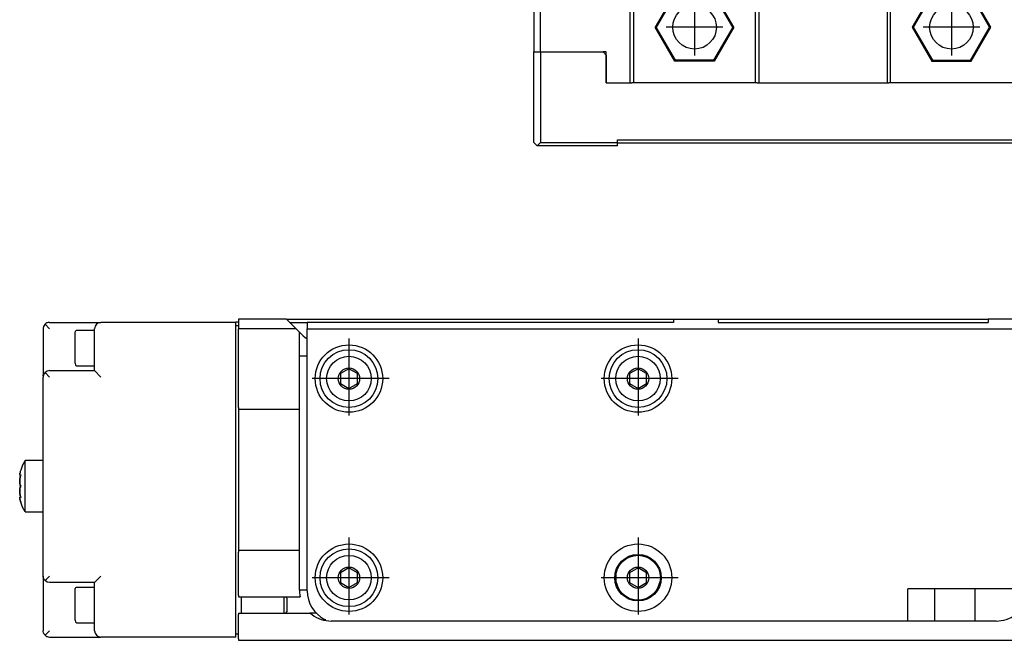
# Model space of a CAD drawing. Header units: inches. Extents: x -381 to 20845, y -418 to 176.
# Tile 16 of 38: x 624 to 778, y -170 to -73. Entities that reach past the tile are written whole.
import ezdxf

# ---------------------------------------------------------------- set-up
doc = ezdxf.new("R2010")
doc.units = ezdxf.units.IN
doc.linetypes.add('DOT_CENTER', pattern=[14, 12, -1, 0, -1])
doc.layers.add('1', color=7, linetype='Continuous')

# ---------------------------------------------------------------- blocks, each defined once
blk = doc.blocks.new('CABEZA__21', base_point=(704.43, -92.97))
at = {"color": 7, "linetype": 'Continuous'}
for p, q in [((724.43, -65.67), (724.43, -65.03)), ((724.43, -67.53), (724.43, -65.67)), ((724.45, -65.03), (724.44, -65.03)), ((724.52, -65.04), (724.45, -65.03)), ((724.6, -65.04), (724.52, -65.04)), ((724.63, -65.03), (724.6, -65.04)), ((724.67, -65.03), (724.63, -65.03)), ((774.23, -65.03), (774.18, -65.03)), ((774.25, -65.04), (774.23, -65.03)), ((774.34, -65.04), (774.25, -65.04)), ((774.41, -65.03), (774.34, -65.04)), ((774.42, -65.03), (774.41, -65.03)), ((774.43, -65.67), (774.43, -65.03)), ((774.43, -67.53), (774.43, -65.67)), ((704.43, -67.53), (704.43, -78.37)), ((705.43, -67.53), (704.43, -67.53)), ((705.43, -67.53), (719.43, -67.53)), ((705.43, -78.37), (705.43, -67.53)), ((719.43, -83.17), (719.43, -67.53)), ((719.93, -67.53), (719.43, -67.53)), ((719.93, -67.53), (719.93, -83.17)), ((738.93, -67.53), (719.93, -67.53)), ((738.93, -83.17), (738.93, -67.53)), ((739.43, -67.53), (738.93, -67.53)), ((739.43, -67.53), (739.43, -83.17)), ((739.43, -67.53), (759.43, -67.53)), ((759.43, -67.53), (759.43, -83.17)), ((759.43, -67.53), (759.93, -67.53)), ((759.93, -83.17), (759.93, -67.53)), ((778.93, -67.53), (759.93, -67.53)), ((778.93, -67.53), (778.93, -83.17)), ((779.43, -67.53), (778.93, -67.53)), ((779.43, -83.17), (779.43, -67.53)), ((779.43, -67.53), (793.43, -67.53)), ((793.43, -78.37), (793.43, -67.53)), ((793.43, -67.53), (794.43, -67.53)), ((794.43, -67.53), (794.43, -78.37)), ((726.37, -69.22), (723.3, -74.52)), ((726.45, -69.37), (723.48, -74.52)), ((732.49, -69.22), (726.37, -69.22)), ((726.45, -69.37), (726.37, -69.22)), ((732.4, -69.37), (726.45, -69.37)), ((732.4, -69.37), (732.49, -69.22)), ((735.37, -74.52), (732.4, -69.37)), ((735.55, -74.52), (732.49, -69.22)), ((766.37, -69.22), (763.3, -74.52)), ((766.45, -69.37), (763.48, -74.52)), ((766.45, -69.37), (766.37, -69.22)), ((772.49, -69.22), (766.37, -69.22)), ((772.4, -69.37), (766.45, -69.37)), ((772.4, -69.37), (772.49, -69.22)), ((775.37, -74.52), (772.4, -69.37)), ((775.55, -74.52), (772.49, -69.22)), ((723.48, -74.52), (723.3, -74.52)), ((726.37, -79.83), (723.3, -74.52)), ((726.45, -79.67), (723.48, -74.52)), ((735.37, -74.52), (732.4, -79.67)), ((735.55, -74.52), (732.49, -79.83)), ((735.37, -74.52), (735.55, -74.52)), ((763.3, -74.52), (766.37, -79.83)), ((763.48, -74.52), (763.3, -74.52)), ((763.48, -74.52), (766.45, -79.67)), ((772.4, -79.67), (775.37, -74.52)), ((772.49, -79.83), (775.55, -74.52)), ((775.37, -74.52), (775.55, -74.52)), ((704.43, -92.47), (704.43, -78.37)), ((704.43, -78.37), (705.43, -78.37)), ((705.43, -78.37), (705.43, -92.47)), ((705.43, -78.37), (715.18, -78.37)), ((715.68, -78.87), (715.18, -78.37)), ((715.68, -78.37), (715.18, -78.37)), ((715.68, -83.17), (715.68, -78.37)), ((715.68, -78.87), (715.68, -83.17)), ((726.37, -79.83), (726.45, -79.67)), ((732.4, -79.67), (726.45, -79.67)), ((732.49, -79.83), (732.4, -79.67)), ((766.45, -79.67), (766.37, -79.83)), ((766.45, -79.67), (772.4, -79.67)), ((772.4, -79.67), (772.49, -79.83)), ((783.18, -78.37), (783.18, -78.87)), ((783.68, -78.37), (783.18, -78.37)), ((783.68, -78.37), (783.18, -78.87)), ((783.18, -78.87), (783.18, -83.17)), ((797.43, -78.37), (783.68, -78.37)), ((797.43, -92.47), (797.43, -78.37)), ((797.43, -78.37), (798.43, -78.37)), ((798.43, -92.47), (798.43, -78.37)), ((808.17, -78.37), (798.43, -78.37)), ((808.17, -92.47), (808.17, -78.37)), ((732.49, -79.83), (726.37, -79.83)), ((766.37, -79.83), (772.49, -79.83)), ((715.68, -83.17), (719.68, -83.17)), ((719.93, -83.17), (719.68, -83.17)), ((738.93, -83.17), (719.93, -83.17)), ((739.18, -83.17), (738.93, -83.17)), ((739.18, -83.17), (759.68, -83.17)), ((759.93, -83.17), (759.68, -83.17)), ((778.93, -83.17), (759.93, -83.17)), ((779.18, -83.17), (778.93, -83.17)), ((779.18, -83.17), (783.18, -83.17)), ((704.43, -92.47), (704.93, -92.97)), ((704.93, -92.97), (705.43, -92.47)), ((717.43, -92.97), (704.93, -92.97)), ((705.43, -92.47), (717.43, -92.47)), ((717.43, -92.47), (717.43, -92.07)), ((717.43, -92.07), (781.43, -92.07)), ((717.43, -92.97), (717.43, -92.47)), ((781.43, -92.57), (717.43, -92.57)), ((781.43, -92.07), (781.43, -92.47)), ((781.43, -92.47), (797.43, -92.47)), ((781.43, -92.47), (781.43, -92.97)), ((781.43, -92.97), (797.93, -92.97)), ((797.43, -92.47), (797.93, -92.97)), ((798.43, -92.47), (797.93, -92.97)), ((797.93, -92.97), (807.67, -92.97)), ((798.43, -92.47), (808.17, -92.47)), ((808.17, -92.47), (807.67, -92.97))]:
    blk.add_line(p, q, dxfattribs=at)
for centre in [(729.43, -74.52), (769.43, -74.52)]:
    blk.add_circle(centre, 3.4, dxfattribs=at)
at = {"layer": '1', "color": 2, "linetype": 'DOT_CENTER'}
for p, q in [((729.43, -70.12), (729.43, -78.92)), ((769.43, -70.12), (769.43, -78.92)), ((733.83, -74.52), (725.03, -74.52)), ((773.83, -74.52), (765.03, -74.52))]:
    blk.add_line(p, q, dxfattribs=at)
blk = doc.blocks.new('L-198__31', base_point=(624.37, -92.97))
blk.add_blockref('CABEZA__21', (704.43, -92.97))
blk = doc.blocks.new('Alzado2', base_point=(2899, -49))
blk.add_blockref('L-198__31', (624.37, -92.97))
blk = doc.blocks.new('Modulo_izq__L-KT___72', base_point=(624.37, -171.48))
at = {"color": 7, "linetype": 'Continuous'}
for p, q in [((628.16, -120.98), (628.1, -121.1)), ((628.28, -120.81), (628.16, -120.98)), ((628.32, -120.77), (628.28, -120.81)), ((628.44, -120.67), (628.32, -120.77)), ((628.38, -120.71), (628.32, -120.77)), ((628.32, -120.77), (629.03, -121.48)), ((628.4, -120.7), (628.38, -120.71)), ((628.62, -120.57), (628.44, -120.67)), ((628.64, -120.56), (628.62, -120.57)), ((628.82, -120.5), (628.64, -120.56)), ((628.69, -120.54), (628.64, -120.56)), ((628.71, -120.54), (628.69, -120.54)), ((629.03, -120.48), (628.82, -120.5)), ((629.03, -120.48), (637.03, -120.48)), ((658.03, -120.48), (637.03, -120.48)), ((658.03, -120.48), (658.03, -120.45)), ((658.43, -120.45), (658.03, -120.45)), ((658.03, -122.98), (658.03, -120.48)), ((658.03, -120.98), (658.43, -120.98)), ((658.43, -119.98), (658.43, -121.48)), ((665.91, -119.98), (658.43, -119.98)), ((665.91, -119.98), (667.41, -121.48)), ((665.91, -119.98), (726.13, -119.98)), ((666.41, -120.48), (669.13, -120.48)), ((726.13, -120.48), (669.13, -120.48)), ((669.13, -120.48), (669.13, -121.48)), ((726.13, -119.98), (726.13, -120.48)), ((726.13, -119.98), (733.13, -119.98)), ((733.13, -119.98), (733.13, -120.48)), ((733.13, -119.98), (775.13, -119.98)), ((733.13, -120.48), (775.13, -120.48)), ((775.13, -119.98), (775.13, -120.48)), ((780.13, -119.98), (775.13, -119.98)), ((628.08, -121.17), (628.03, -121.38)), ((628.03, -121.38), (628.03, -121.48)), ((628.03, -121.48), (628.03, -124.48)), ((628.06, -121.24), (628.04, -121.31)), ((628.04, -121.31), (628.04, -121.35)), ((628.1, -121.1), (628.08, -121.17)), ((633.05, -121.83), (633.03, -121.93)), ((633.03, -126.84), (633.03, -121.93)), ((633.16, -121.74), (633.05, -121.83)), ((633.23, -121.73), (633.16, -121.74)), ((636.03, -121.73), (633.23, -121.73)), ((636.03, -122.98), (636.03, -121.48)), ((667.41, -121.48), (658.43, -121.48)), ((658.43, -133.73), (658.43, -121.48)), ((667.41, -121.48), (667.88, -121.95)), ((667.88, -121.95), (668.31, -122.38)), ((667.88, -121.95), (667.88, -133.73)), ((668.34, -122.41), (668.31, -122.38)), ((668.34, -122.41), (668.42, -122.49)), ((668.42, -122.49), (668.48, -122.55)), ((668.48, -122.55), (668.52, -122.58)), ((668.52, -122.58), (668.77, -122.79)), ((669.13, -162.28), (669.13, -121.48)), ((669.13, -121.48), (780.13, -121.48)), ((636.03, -127.98), (636.03, -122.98)), ((658.03, -166.98), (658.03, -122.98)), ((668.77, -122.79), (668.78, -122.8)), ((668.78, -122.8), (669.1, -123.04)), ((669.1, -123.04), (669.13, -123.05)), ((628.03, -124.48), (628.03, -128.64)), ((633.03, -126.84), (633.05, -127.13)), ((633.05, -127.13), (633.16, -127.22)), ((633.16, -127.22), (633.23, -127.23)), ((667.88, -125.71), (669.13, -125.71)), ((628.04, -128.81), (628.03, -128.64)), ((628.08, -128.67), (628.03, -128.88)), ((628.1, -128.6), (628.08, -128.67)), ((628.16, -128.48), (628.1, -128.6)), ((628.28, -128.31), (628.16, -128.48)), ((628.32, -128.27), (628.28, -128.31)), ((628.64, -128.06), (628.32, -128.27)), ((628.32, -128.27), (629.03, -128.98)), ((629.03, -127.98), (628.64, -128.06)), ((629.03, -127.98), (636.03, -127.98)), ((633.23, -127.23), (636.03, -127.23)), ((636.03, -127.98), (637.03, -128.98)), ((675.63, -127.69), (674.3, -128.46)), ((675.63, -127.69), (674.3, -128.46)), ((674.3, -128.46), (674.3, -129.99)), ((676.96, -128.46), (675.63, -127.69)), ((676.96, -128.46), (675.63, -127.69)), ((676.96, -129.99), (676.96, -128.46)), ((720.63, -127.69), (719.3, -128.46)), ((720.63, -127.69), (719.3, -128.46)), ((719.3, -128.46), (719.3, -129.99)), ((721.96, -128.46), (720.63, -127.69)), ((721.96, -128.46), (720.63, -127.69)), ((721.96, -129.99), (721.96, -128.46)), ((628.03, -128.88), (628.03, -128.98)), ((628.03, -159.98), (628.03, -128.98)), ((674.3, -129.99), (675.63, -130.76)), ((675.63, -130.76), (676.96, -129.99)), ((719.3, -129.99), (720.63, -130.76)), ((720.63, -130.76), (721.96, -129.99)), ((658.43, -133.73), (658.43, -133.98)), ((658.43, -133.98), (667.88, -133.98)), ((658.43, -133.98), (658.43, -134.23)), ((658.43, -134.23), (658.43, -155.73)), ((667.88, -133.73), (667.88, -133.98)), ((667.88, -133.98), (667.88, -134.23)), ((667.88, -134.23), (667.88, -155.73)), ((625.2, -141.98), (624.82, -142.73)), ((628.03, -141.98), (625.2, -141.98)), ((625.2, -149.98), (625.2, -141.98)), ((624.38, -144.04), (624.37, -144.18)), ((624.44, -143.79), (624.38, -144.04)), ((624.38, -144.04), (624.39, -143.99)), ((624.39, -143.99), (624.4, -143.97)), ((624.46, -143.7), (624.44, -143.79)), ((624.44, -143.79), (624.45, -143.73)), ((624.45, -143.73), (624.46, -143.72)), ((624.53, -143.48), (624.46, -143.7)), ((624.82, -142.73), (624.53, -143.48)), ((624.37, -144.18), (624.37, -144.16)), ((624.37, -144.18), (624.38, -144.24)), ((624.38, -144.24), (624.37, -144.18)), ((624.4, -144.84), (624.37, -145.21)), ((624.37, -145.23), (624.39, -144.89)), ((624.37, -145.21), (624.37, -145.23)), ((624.37, -145.23), (624.38, -145.37)), ((624.37, -145.25), (624.37, -145.23)), ((624.38, -145.37), (624.37, -145.25)), ((624.38, -144.24), (624.4, -144.27)), ((624.38, -145.37), (624.38, -145.46)), ((624.38, -145.46), (624.38, -145.37)), ((624.38, -145.46), (624.39, -145.54)), ((624.39, -145.55), (624.38, -145.46)), ((624.39, -144.87), (624.44, -144.59)), ((624.39, -144.89), (624.39, -144.87)), ((624.39, -145.54), (624.45, -145.82)), ((624.4, -145.57), (624.39, -145.55)), ((624.4, -144.27), (624.41, -144.28)), ((624.41, -144.28), (624.4, -144.27)), ((624.44, -144.59), (624.4, -144.84)), ((624.44, -145.76), (624.4, -145.57)), ((624.41, -144.28), (624.42, -144.28)), ((624.42, -144.28), (624.41, -144.28)), ((624.51, -144.28), (624.42, -144.28)), ((624.42, -144.28), (624.44, -144.28)), ((624.44, -144.28), (624.45, -144.27)), ((624.46, -144.47), (624.44, -144.59)), ((624.44, -144.59), (624.45, -144.51)), ((624.45, -144.27), (624.53, -144.21)), ((624.45, -144.51), (624.46, -144.48)), ((624.48, -144.41), (624.46, -144.47)), ((624.46, -144.48), (624.48, -144.41)), ((624.53, -144.21), (624.48, -144.41)), ((624.48, -144.41), (624.51, -144.28)), ((624.37, -146.73), (624.38, -146.59)), ((624.38, -146.59), (624.37, -146.71)), ((624.37, -146.71), (624.37, -146.73)), ((624.37, -146.75), (624.37, -146.73)), ((624.37, -146.73), (624.39, -147.07)), ((624.38, -146.98), (624.37, -146.75)), ((624.4, -146.39), (624.38, -146.5)), ((624.38, -146.5), (624.39, -146.42)), ((624.38, -146.59), (624.38, -146.5)), ((624.38, -146.5), (624.38, -146.59)), ((624.39, -147.09), (624.38, -146.98)), ((624.39, -146.41), (624.43, -146.21)), ((624.39, -146.42), (624.39, -146.41)), ((624.39, -147.07), (624.44, -147.37)), ((624.4, -147.12), (624.39, -147.09)), ((624.46, -146.12), (624.4, -146.39)), ((624.44, -147.37), (624.4, -147.12)), ((624.43, -146.21), (624.45, -146.15)), ((624.45, -145.82), (624.44, -145.76)), ((624.45, -145.82), (624.53, -145.98)), ((624.46, -145.84), (624.45, -145.82)), ((624.45, -146.15), (624.53, -145.98)), ((624.53, -145.98), (624.46, -145.84)), ((624.53, -145.98), (624.46, -146.12)), ((624.37, -147.78), (624.38, -147.72)), ((624.38, -147.72), (624.37, -147.78)), ((624.37, -147.78), (624.38, -147.92)), ((624.38, -147.92), (624.37, -147.8)), ((624.38, -147.72), (624.4, -147.69)), ((624.4, -147.69), (624.38, -147.72)), ((624.38, -147.92), (624.39, -147.97)), ((624.39, -147.97), (624.4, -147.99)), ((624.41, -147.68), (624.4, -147.69)), ((624.44, -148.17), (624.4, -147.99)), ((624.4, -147.99), (624.44, -148.17)), ((624.41, -147.68), (624.42, -147.68)), ((624.42, -147.68), (624.41, -147.68)), ((624.51, -147.68), (624.42, -147.68)), ((624.44, -147.68), (624.42, -147.68)), ((624.46, -147.48), (624.44, -147.37)), ((624.44, -147.37), (624.45, -147.45)), ((624.46, -147.69), (624.44, -147.68)), ((624.44, -148.17), (624.45, -148.23)), ((624.45, -147.45), (624.48, -147.55)), ((624.45, -148.23), (624.53, -148.48)), ((624.46, -147.5), (624.46, -147.48)), ((624.48, -147.55), (624.46, -147.5)), ((624.53, -147.75), (624.46, -147.69)), ((624.46, -148.26), (624.46, -148.24)), ((624.53, -148.48), (624.46, -148.26)), ((624.51, -147.68), (624.48, -147.55)), ((624.48, -147.55), (624.53, -147.75)), ((624.82, -149.23), (624.53, -148.48)), ((625.2, -149.98), (624.82, -149.23)), ((625.2, -149.98), (628.03, -149.98)), ((658.43, -155.73), (658.43, -155.98)), ((658.43, -155.98), (658.43, -156.23)), ((667.88, -155.98), (658.43, -155.98)), ((658.43, -162.98), (658.43, -156.23)), ((667.88, -155.73), (667.88, -155.98)), ((667.88, -155.98), (667.88, -156.23)), ((667.88, -156.23), (667.88, -161.98)), ((675.63, -158.69), (674.3, -159.46)), ((675.63, -158.69), (674.3, -159.46)), ((676.96, -159.46), (675.63, -158.69)), ((676.96, -159.46), (675.63, -158.69)), ((720.63, -158.69), (719.3, -159.46)), ((720.63, -158.69), (719.3, -159.46)), ((721.96, -159.46), (720.63, -158.69)), ((721.96, -159.46), (720.63, -158.69)), ((628.03, -160.08), (628.03, -159.98)), ((628.03, -159.98), (628.03, -164.48)), ((628.08, -160.29), (628.03, -160.08)), ((628.1, -160.36), (628.08, -160.29)), ((628.16, -160.48), (628.1, -160.36)), ((628.28, -160.65), (628.16, -160.48)), ((628.32, -160.69), (628.28, -160.65)), ((628.32, -160.69), (629.03, -159.98)), ((628.64, -160.9), (628.32, -160.69)), ((629.03, -160.98), (628.64, -160.9)), ((636.03, -160.98), (637.03, -159.98)), ((674.3, -159.46), (674.3, -160.99)), ((676.96, -160.99), (676.96, -159.46)), ((717.19, -159.62), (717.19, -160.83)), ((717.19, -160.83), (717.61, -161.97)), ((719.3, -159.46), (719.3, -160.99)), ((721.96, -160.99), (721.96, -159.46)), ((723.65, -161.97), (724.06, -160.83)), ((636.03, -160.98), (629.03, -160.98)), ((633.05, -161.83), (633.03, -161.93)), ((633.03, -164.48), (633.03, -161.93)), ((633.16, -161.74), (633.05, -161.83)), ((633.23, -161.73), (633.16, -161.74)), ((636.03, -161.73), (633.23, -161.73)), ((636.03, -163.33), (636.03, -160.98)), ((667.88, -161.98), (667.98, -162.98)), ((667.89, -162.13), (669.13, -162.13)), ((674.3, -160.99), (675.63, -161.76)), ((675.63, -161.76), (676.96, -160.99)), ((717.55, -162.13), (717.7, -162.13)), ((717.61, -161.97), (717.7, -162.13)), ((717.74, -162.18), (717.7, -162.13)), ((717.76, -162.21), (717.74, -162.18)), ((717.8, -162.27), (717.76, -162.21)), ((717.9, -162.4), (717.8, -162.27)), ((717.94, -162.45), (717.9, -162.4)), ((718.05, -162.58), (717.94, -162.45)), ((719.3, -160.99), (720.63, -161.76)), ((720.63, -161.76), (721.96, -160.99)), ((723.31, -162.45), (723.2, -162.58)), ((723.35, -162.4), (723.31, -162.45)), ((723.45, -162.27), (723.35, -162.4)), ((723.49, -162.21), (723.45, -162.27)), ((723.52, -162.18), (723.49, -162.21)), ((723.55, -162.13), (723.52, -162.18)), ((723.55, -162.13), (723.65, -161.97)), ((723.55, -162.13), (723.7, -162.13)), ((762.63, -166.98), (762.63, -161.98)), ((780.13, -161.98), (762.63, -161.98)), ((766.78, -161.98), (766.78, -166.98)), ((773.08, -161.98), (773.08, -166.98)), ((636.03, -165.63), (636.03, -163.33)), ((658.43, -162.98), (658.43, -163.23)), ((658.43, -163.23), (668.04, -163.23)), ((658.83, -163.23), (658.83, -165.73)), ((665.53, -163.42), (665.53, -163.23)), ((665.53, -165.54), (665.53, -163.42)), ((666.03, -163.48), (665.77, -163.23)), ((666.03, -165.48), (666.03, -163.48)), ((667.98, -162.98), (667.99, -163.05)), ((667.99, -163.05), (668.01, -163.11)), ((668.01, -163.11), (668.03, -163.18)), ((668.03, -163.18), (668.04, -163.23)), ((718.14, -162.67), (718.05, -162.58)), ((718.27, -162.79), (718.14, -162.67)), ((718.38, -162.89), (718.27, -162.79)), ((718.5, -162.99), (718.38, -162.89)), ((718.56, -163.04), (718.5, -162.99)), ((719, -163.31), (718.56, -163.04)), ((719.1, -163.36), (719, -163.31)), ((719.43, -163.5), (719.1, -163.36)), ((719.83, -163.62), (719.43, -163.5)), ((720.05, -163.67), (719.83, -163.62)), ((720.63, -163.71), (720.05, -163.67)), ((721.2, -163.67), (720.63, -163.71)), ((721.42, -163.62), (721.2, -163.67)), ((721.82, -163.5), (721.42, -163.62)), ((722.15, -163.36), (721.82, -163.5)), ((722.25, -163.31), (722.15, -163.36)), ((722.69, -163.04), (722.25, -163.31)), ((722.76, -162.99), (722.69, -163.04)), ((722.87, -162.89), (722.76, -162.99)), ((722.99, -162.79), (722.87, -162.89)), ((723.11, -162.67), (722.99, -162.79)), ((723.2, -162.58), (723.11, -162.67)), ((628.03, -164.48), (628.03, -168.48)), ((633.03, -166.84), (633.03, -164.48)), ((665.53, -165.73), (665.53, -165.54)), ((665.78, -165.73), (666.03, -165.48)), ((633.03, -166.84), (633.05, -167.13)), ((636.03, -166.98), (636.03, -165.63)), ((636.03, -168.48), (636.03, -166.98)), ((658.03, -169.48), (658.03, -166.98)), ((658.43, -165.73), (658.43, -165.98)), ((658.43, -165.73), (669.57, -165.73)), ((658.43, -169.73), (658.43, -165.98)), ((669.57, -165.73), (669.56, -165.72)), ((669.56, -165.72), (670.5, -165.72)), ((669.65, -165.79), (669.57, -165.73)), ((669.57, -165.73), (669.61, -165.76)), ((669.61, -165.76), (669.68, -165.82)), ((669.9, -165.99), (669.65, -165.79)), ((669.68, -165.82), (669.72, -165.85)), ((669.72, -165.85), (669.78, -165.9)), ((669.78, -165.9), (669.82, -165.93)), ((669.82, -165.93), (669.88, -165.98)), ((670.97, -166.6), (670.96, -166.59)), ((672.01, -166.81), (671.83, -166.72)), ((776.38, -166.98), (672.88, -166.98)), ((628.03, -168.58), (628.03, -168.48)), ((628.08, -168.79), (628.03, -168.58)), ((629.03, -168.48), (628.32, -169.19)), ((633.05, -167.13), (633.16, -167.22)), ((633.16, -167.22), (633.23, -167.23)), ((633.23, -167.23), (636.03, -167.23)), ((628.1, -168.86), (628.08, -168.79)), ((628.16, -168.98), (628.1, -168.86)), ((628.28, -169.15), (628.16, -168.98)), ((628.32, -169.19), (628.28, -169.15)), ((628.32, -169.19), (628.44, -169.29)), ((628.44, -169.29), (628.62, -169.39)), ((628.62, -169.39), (628.64, -169.4)), ((628.64, -169.4), (628.82, -169.46)), ((628.82, -169.46), (629.03, -169.48)), ((629.03, -169.48), (637.03, -169.48)), ((658.03, -169.48), (637.03, -169.48)), ((658.03, -168.98), (658.43, -168.98)), ((658.43, -169.73), (658.43, -169.98)), ((658.43, -169.98), (2065.93, -169.98))]:
    blk.add_line(p, q, dxfattribs=at)
for centre, radius in [((675.63, -129.23), 5.25), ((720.63, -129.23), 5.25), ((675.63, -129.23), 4.5), ((720.63, -129.23), 4.5), ((675.63, -129.23), 3.47), ((720.63, -129.23), 3.47), ((675.63, -129.23), 1.66), ((720.63, -129.23), 1.66), ((675.63, -160.23), 5.25), ((675.63, -160.23), 4.5), ((720.63, -160.23), 5.25), ((675.63, -160.23), 3.47), ((720.63, -160.23), 3.62), ((720.63, -160.23), 3.49), ((675.63, -160.23), 1.66), ((720.63, -160.23), 1.66)]:
    blk.add_circle(centre, radius, dxfattribs=at)
for centre, radius, start, end in [((637.03, -121.48), 1, 90, 180), ((674.13, -162.28), 5, 180, 242.6086), ((672.88, -161.98), 5, 233.1301, 270), ((776.38, -161.98), 5, 270, 306.8699), ((637.03, -168.48), 1, 180, 270)]:
    blk.add_arc(centre, radius, start, end, dxfattribs=at)
at = {"layer": '1', "color": 2, "linetype": 'DOT_CENTER'}
for p, q in [((675.63, -122.98), (675.63, -135.48)), ((720.63, -122.98), (720.63, -135.48)), ((681.88, -129.23), (669.38, -129.23)), ((726.88, -129.23), (714.38, -129.23)), ((675.63, -153.98), (675.63, -166.48)), ((720.63, -153.98), (720.63, -166.48)), ((681.88, -160.23), (669.38, -160.23)), ((726.88, -160.23), (714.38, -160.23))]:
    blk.add_line(p, q, dxfattribs=at)
blk = doc.blocks.new('L-198__73', base_point=(624.37, -171.48))
blk.add_blockref('Modulo_izq__L-KT___72', (624.37, -171.48))
blk = doc.blocks.new('Superior1', base_point=(2899, -145.73))
blk.add_blockref('L-198__73', (624.37, -171.48))

msp = doc.modelspace()

# ---------------------------------------------------------------- block references
for name, p in [('Alzado2', (2899, -49)), ('Superior1', (2899, -145.73))]:
    msp.add_blockref(name, p)

doc.saveas('drawing.dxf')
